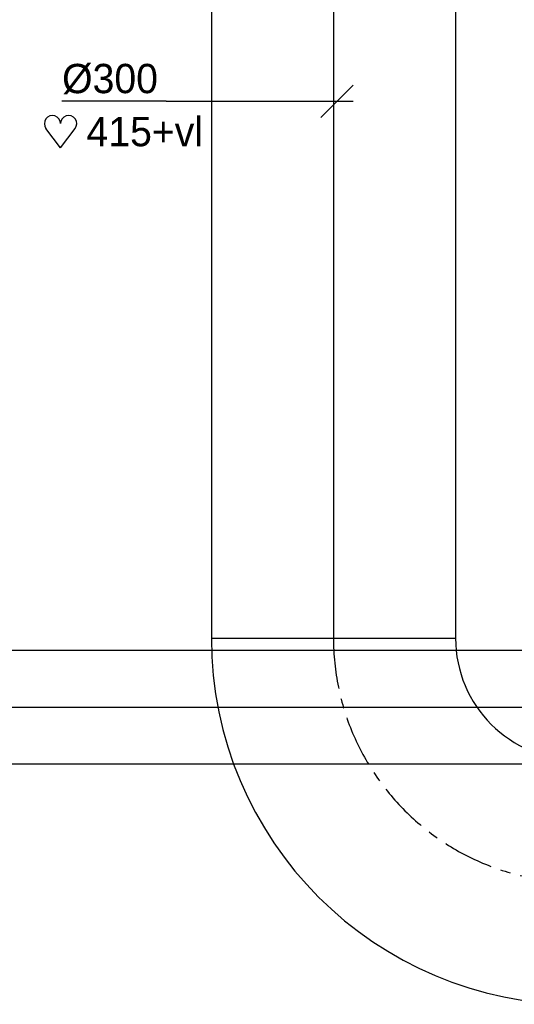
# Model space of a CAD drawing. Extents: x -940 to 22840, y -452 to 16368.
# Tile 39 of 50: x 11753 to 12361, y 9330 to 10540. Entities that reach past the tile are written whole.
import ezdxf
from ezdxf.enums import TextEntityAlignment as Align

# ---------------------------------------------------------------- set-up
doc = ezdxf.new("R2010")
doc.units = 0
doc.header["$LTSCALE"] = 20
for name, pattern in [('2322107', [2000, 1000, 1000]), ('CENTER2', [11.25, 7.5, -1.25, 1.25, -1.25]), ('CENTER4', [5, 3.125, -0.625, 0.625, -0.625]), ('LURETOUR', [6, 4, -2])]:
    doc.linetypes.add(name, pattern=pattern)
doc.layers.get('0').update_dxf_attribs({"linetype": 'CONTINUOUS'})
for name, color, linetype in [('WL561---_AANVOER', 4, 'CONTINUOUS'), ('WL561---_HARTLIJN', 1, 'CONTINUOUS'), ('WL570---_HARTLIJN', 7, 'CONTINUOUS'), ('WL570---_RETOUR', 3, 'CONTINUOUS'), ('WL570---_TOEVOER', 3, 'CONTINUOUS'), ('WM570---', 1, 'CONTINUOUS')]:
    doc.layers.add(name, color=color, linetype=linetype)
doc.styles.add('BURO-018', font='BUROFONT.shx', dxfattribs={"height": 36})

# ---------------------------------------------------------------- blocks, each defined once
blk = doc.blocks.new('LU-1D-K-12C')
at = {"color": 0, "linetype": 'CONTINUOUS'}
for p, q in [((-0.5, 150), (0.5, 150)), ((-0.5, -150), (0.5, -150))]:
    blk.add_line(p, q, dxfattribs=at)
at = {"layer": 'WL570---_HARTLIJN', "linetype": 'CENTER2'}
blk.add_line((-0.5, 0), (0.5, 0), dxfattribs=at)
blk = doc.blocks.new('TR-L-8B$004')
at = {"color": 0, "linetype": 'CONTINUOUS'}
for p, q in [((-0.5, 69.85), (0.2043, 69.85)), ((-0.5, -69.85), (0.2043, -69.85))]:
    blk.add_line(p, q, dxfattribs=at)
at = {"layer": 'WL561---_HARTLIJN', "linetype": 'CENTER2'}
blk.add_line((-0.5, 0), (0.2043, 0), dxfattribs=at)
blk = doc.blocks.new('LU-1D-B--1-12C5A12C')
at = {"color": 0, "linetype": 'CONTINUOUS'}
for p, q in [((-300, -150), (-300, 150)), ((150, -300), (-150, -300))]:
    blk.add_line(p, q, dxfattribs=at)
for radius in [450, 150]:
    blk.add_arc((-300, -300), radius, 0, 90, dxfattribs=at)
at = {"layer": 'WL570---_HARTLIJN', "linetype": 'CENTER4'}
blk.add_arc((-300, -300), 300, 0, 90, dxfattribs=at)
blk = doc.blocks.new('*U24', base_point=(12961.4, 9363.9, -300))
at = {"color": 0, "linetype": 'CONTINUOUS'}
for p, q in [((13091.5, 9344, -300), (13131.4, 9383.8, -300)), ((12901.4, 9363.9, -300), (12773.5, 9363.9, -300)), ((12901.4, 9363.9, -300), (13131.4, 9363.9, -300))]:
    blk.add_line(p, q, dxfattribs=at)
at = {"layer": 'WM570---', "linetype": 'CONTINUOUS', "style": 'BURO-018'}
blk.add_text('%%c300', height=36, dxfattribs=at).set_placement((12891.4, 9373.9), align=Align.RIGHT)
blk = doc.blocks.new('HART')
at = {"color": 1}
for q in [(-39.7, 52.4), (39.7, 52.4)]:
    blk.add_line((0, 0), q, dxfattribs=at)
for centre, start, end in [((-22.1, 65.7), 0, 217.1867), ((22.1, 65.7), 322.8133, 180)]:
    blk.add_arc(centre, 22.1, start, end, dxfattribs=at)

msp = doc.modelspace()

# ---------------------------------------------------------------- block references
at = {"layer": 'WL561---_AANVOER', "xscale": 0.4500000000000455, "yscale": 0.4500000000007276, "zscale": 0.45}
msp.add_blockref('HART', (11803.4, 10383), dxfattribs=at)
at = {"layer": 'WL561---_AANVOER', "linetype": '2322107', "xscale": 4809.393806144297, "rotation": 180}
msp.add_blockref('TR-L-8B$004', (12041, 9695.2), dxfattribs=at)
at = {"layer": 'WL570---_RETOUR', "linetype": 'LURETOUR', "xscale": 893.3237385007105, "rotation": 270}
msp.add_blockref('LU-1D-K-12C', (12138.7, 10227.1), dxfattribs=at)
at = {"layer": 'WL570---_TOEVOER', "linetype": 'CONTINUOUS', "rotation": 180}
msp.add_blockref('LU-1D-B--1-12C5A12C', (12138.7, 9480.4), dxfattribs=at)
at = {"layer": 'WM570---'}
msp.add_blockref('*U24', (11993.1, 10440, -300), dxfattribs=at)

# ---------------------------------------------------------------- texts
at = {"layer": 'WL561---_AANVOER', "color": 1, "style": 'BURO-018'}
msp.add_text('415+vl', height=36, dxfattribs=at).set_placement((11835.3, 10384.8))

doc.saveas('drawing.dxf')
